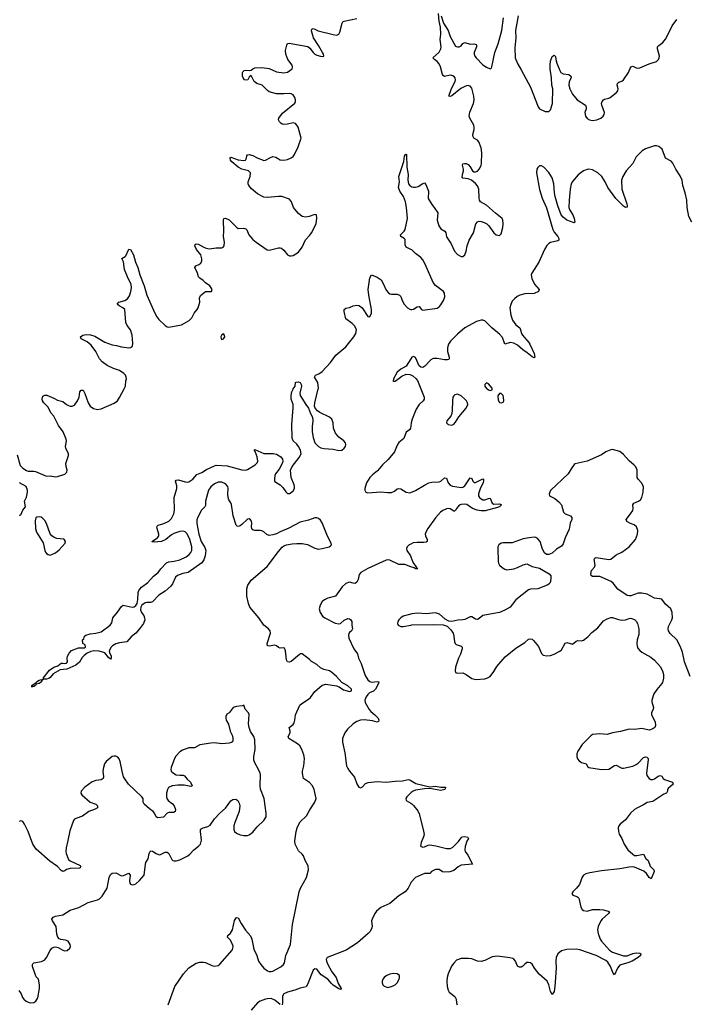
# Model space of a CAD drawing. Header units: inches. Extents: x 1694897 to 1849880, y 907231 to 1017944.
# Tile 23 of 171: x 1735717 to 1743050, y 943255 to 954048. Entities that reach past the tile are written whole.
import ezdxf

# ---------------------------------------------------------------- set-up
doc = ezdxf.new("R2010")
doc.units = ezdxf.units.IN
doc.header["$MEASUREMENT"] = 0
for name, color, linetype in [('B7934', 7, 'Continuous'), ('B7935', 7, 'Continuous'), ('B7944', 7, 'Continuous'), ('B7945', 7, 'Continuous')]:
    doc.layers.add(name, color=color, linetype=linetype)

msp = doc.modelspace()

# ---------------------------------------------------------------- linework, layer by layer
at = {"layer": 'B7934', "color": 6}
for points, elevation in [([(1735690, 949277), (1735723, 949163), (1735750, 949133), (1735790, 949107), (1735810, 949101), (1735870, 949101), (1735890, 949096), (1735990, 949050), (1736010, 949045), (1736050, 949047), (1736110, 949038), (1736130, 949041), (1736212, 949068), (1736233, 949087), (1736236, 949110), (1736224, 949150), (1736223, 949183), (1736250, 949270), (1736251, 949290), (1736222, 949350), (1736219, 949370), (1736230, 949430), (1736225, 949450), (1736193, 949530), (1736141, 949601), (1736090, 949703), (1736059, 949739), (1736030, 949799), (1735980, 949850), (1735966, 949870), (1735961, 949890), (1735970, 949922), (1735990, 949934), (1736014, 949934), (1736090, 949901), (1736130, 949879), (1736190, 949862), (1736228, 949830), (1736250, 949818), (1736270, 949810), (1736290, 949810), (1736316, 949824), (1736351, 949870), (1736367, 949910), (1736375, 949970), (1736390, 949988), (1736410, 949986), (1736430, 949952), (1736468, 949848), (1736490, 949812), (1736525, 949785), (1736570, 949775), (1736610, 949784), (1736750, 949843), (1736788, 949872), (1736810, 949905), (1736860, 950000)], 700), ([(1737343, 943250), (1737417, 943450), (1737510, 943591), (1737570, 943655), (1737650, 943706), (1737690, 943716), (1737730, 943717), (1737750, 943712), (1737820, 943680), (1737850, 943672), (1737890, 943679), (1737910, 943694), (1738044, 943850), (1738052, 943870), (1738053, 943893), (1738036, 943936), (1738021, 943961), (1737992, 943992), (1737995, 944010), (1738024, 944036), (1738047, 944070), (1738070, 944173), (1738090, 944208), (1738110, 944202), (1738141, 944141), (1738188, 944068), (1738246, 944006), (1738259, 943970), (1738281, 943861), (1738314, 943790), (1738331, 943730), (1738356, 943690), (1738390, 943653), (1738430, 943624), (1738450, 943615), (1738470, 943614), (1738490, 943619), (1738575, 943665), (1738604, 943690), (1738616, 943710), (1738632, 943790), (1738681, 943910), (1738705, 944130), (1738777, 944490), (1738791, 944530), (1738856, 944644), (1738881, 944730), (1738875, 944775), (1738843, 944830), (1738823, 944883), (1738810, 944901), (1738770, 944937), (1738733, 945010), (1738729, 945049), (1738743, 945150), (1738755, 945190), (1738774, 945230), (1738790, 945254), (1738857, 945323), (1738893, 945387), (1738950, 945470), (1738965, 945510), (1738942, 945610), (1738923, 945650), (1738890, 945686), (1738826, 945730), (1738813, 945790), (1738813, 945810), (1738830, 945870), (1738833, 945907), (1738834, 945950), (1738827, 945990), (1738805, 946050), (1738784, 946090), (1738760, 946110), (1738664, 946170), (1738656, 946190), (1738678, 946230), (1738678, 946250), (1738667, 946290), (1738710, 946324), (1738721, 946339), (1738731, 946369), (1738738, 946430), (1738785, 946535), (1738806, 946554), (1738880, 946600), (1738900, 946620), (1738950, 946685), (1739030, 946755), (1739070, 946766), (1739185, 946745), (1739214, 946734), (1739263, 946703), (1739330, 946685), (1739351, 946690), (1739351, 946710), (1739310, 946747), (1739244, 946784), (1739186, 946850), (1739130, 946897), (1739108, 946910), (1739047, 946927), (1739010, 946943), (1738970, 946979), (1738912, 947012), (1738890, 947035), (1738810, 947098), (1738790, 947096), (1738782, 947090), (1738690, 947014), (1738670, 947006), (1738650, 947010), (1738640, 947030), (1738628, 947130), (1738618, 947158), (1738610, 947164), (1738570, 947158), (1738550, 947168), (1738530, 947186), (1738510, 947192), (1738450, 947181), (1738430, 947184), (1738428, 947210), (1738465, 947325), (1738461, 947350), (1738443, 947370), (1738391, 947411), (1738336, 947490), (1738238, 947610), (1738222, 947650), (1738205, 947730), (1738205, 947810), (1738214, 947850), (1738250, 947904), (1738426, 948054), (1738550, 948220), (1738590, 948266), (1738610, 948279), (1738640, 948290), (1738699, 948301), (1738750, 948307), (1738810, 948307), (1738870, 948294), (1738950, 948255), (1738990, 948246), (1739030, 948250), (1739106, 948270), (1739121, 948279), (1739130, 948290), (1739127, 948310), (1739086, 948386), (1739030, 948532), (1739010, 948563), (1738990, 948580), (1738970, 948587), (1738950, 948587), (1738879, 948561), (1738790, 948542), (1738666, 948474), (1738570, 948435), (1738530, 948412), (1738490, 948400), (1738450, 948394), (1738424, 948404), (1738390, 948434), (1738370, 948445), (1738350, 948449), (1738291, 948449), (1738270, 948456), (1738258, 948470), (1738254, 948490), (1738260, 948530), (1738256, 948550), (1738246, 948566), (1738230, 948577), (1738210, 948573), (1738150, 948514), (1738130, 948499), (1738110, 948492), (1738097, 948497), (1738088, 948508), (1738056, 948610), (1738035, 948735), (1738030, 948752), (1738006, 948786), (1737999, 948810), (1737995, 948850), (1738000, 948910), (1737995, 948930), (1737970, 948959), (1737930, 948977), (1737890, 948977), (1737850, 948961), (1737810, 948926), (1737784, 948890), (1737750, 948770), (1737750, 948724), (1737744, 948710), (1737708, 948672), (1737666, 948594), (1737655, 948565), (1737655, 948525), (1737680, 948410), (1737705, 948330), (1737743, 948263), (1737754, 948230), (1737748, 948170), (1737732, 948128), (1737710, 948096), (1737561, 947990), (1737502, 947978), (1737445, 947955), (1737424, 947936), (1737390, 947865), (1737370, 947840), (1737310, 947784), (1737239, 947741), (1737170, 947668), (1737150, 947658), (1737110, 947659), (1737090, 947655), (1737054, 947630), (1737042, 947610), (1737039, 947579), (1737049, 947550), (1737076, 947516), (1737085, 947490), (1737087, 947470), (1737074, 947430), (1737030, 947370), (1736990, 947325), (1736938, 947282), (1736890, 947230), (1736810, 947218), (1736770, 947206), (1736734, 947186), (1736720, 947170), (1736698, 947130), (1736701, 947110), (1736717, 947070), (1736718, 947050), (1736710, 947040), (1736690, 947057), (1736648, 947108), (1736586, 947126), (1736530, 947130), (1736496, 947124), (1736456, 947104), (1736423, 947077), (1736402, 947058), (1736370, 947005), (1736330, 946972), (1736231, 946930), (1736159, 946921), (1736082, 946878), (1736050, 946836), (1736035, 946825), (1736010, 946820), (1735980, 946820), (1735972, 946830), (1736042, 946918), (1736090, 946952), (1736134, 946966), (1736170, 946994), (1736190, 946995), (1736210, 946990), (1736230, 946996), (1736240, 947010), (1736237, 947050), (1736241, 947070), (1736257, 947103), (1736285, 947135), (1736359, 947161), (1736430, 947164), (1736436, 947170), (1736435, 947195), (1736409, 947210), (1736406, 947250), (1736418, 947262), (1736428, 947290), (1736440, 947300), (1736490, 947317), (1736550, 947323), (1736610, 947337), (1736706, 947410), (1736725, 947435), (1736735, 947490), (1736787, 947553), (1736830, 947616), (1736851, 947629), (1736950, 947609), (1736970, 947611), (1736990, 947627), (1737002, 947650), (1737011, 947691), (1737015, 947770), (1737021, 947790), (1737033, 947807), (1737052, 947828), (1737120, 947880), (1737181, 947950), (1737232, 947988), (1737264, 948030), (1737326, 948094), (1737350, 948107), (1737410, 948112), (1737472, 948128), (1737539, 948161), (1737573, 948187), (1737591, 948209), (1737600, 948230), (1737601, 948270), (1737579, 948350), (1737550, 948414), (1737530, 948436), (1737510, 948443), (1737470, 948439), (1737405, 948415), (1737379, 948401), (1737317, 948350), (1737268, 948330), (1737190, 948320), (1737166, 948326), (1737165, 948330), (1737225, 948370), (1737239, 948390), (1737241, 948410), (1737221, 948470), (1737220, 948490), (1737223, 948497), (1737233, 948507), (1737295, 948525), (1737350, 948551), (1737378, 948582), (1737404, 948630), (1737413, 948670), (1737410, 948810), (1737439, 948910), (1737437, 948937), (1737423, 948990), (1737430, 949001), (1737455, 949005), (1737530, 948983), (1737550, 948979), (1737570, 948982), (1737611, 949010), (1737658, 949062), (1737710, 949083), (1737764, 949116), (1737850, 949159), (1737870, 949164), (1737990, 949159), (1738150, 949115), (1738188, 949112), (1738210, 949118), (1738296, 949170), (1738316, 949190), (1738324, 949210), (1738318, 949258), (1738296, 949316), (1738284, 949330), (1738290, 949337), (1738390, 949293), (1738494, 949294), (1738530, 949284), (1738578, 949258), (1738595, 949230), (1738598, 949210), (1738593, 949190), (1738557, 949123), (1738518, 949070), (1738510, 949052), (1738506, 949010), (1738509, 948989), (1738531, 948971), (1738570, 948950), (1738599, 948919), (1738630, 948873), (1738650, 948855), (1738670, 948855), (1738690, 948866), (1738710, 948885), (1738725, 948910), (1738728, 948930), (1738724, 948950), (1738689, 949029), (1738684, 949110), (1738700, 949150), (1738777, 949250), (1738798, 949290), (1738791, 949330), (1738771, 949370), (1738750, 949396), (1738712, 949430), (1738702, 949462), (1738697, 949610), (1738713, 949793), (1738710, 949830), (1738691, 949890), (1738689, 949930), (1738698, 949970), (1738710, 949997), (1738712, 950000)], 600), ([(1738797, 950000), (1738784, 949956), (1738790, 949930), (1738850, 949830), (1738881, 949790), (1738903, 949730), (1738923, 949690), (1738928, 949650), (1738918, 949590), (1738919, 949530), (1738930, 949468), (1738950, 949411), (1738959, 949399), (1738990, 949368), (1739014, 949354), (1739046, 949346), (1739150, 949341), (1739210, 949324), (1739243, 949330), (1739272, 949350), (1739283, 949370), (1739289, 949390), (1739285, 949410), (1739267, 949430), (1739210, 949471), (1739177, 949517), (1739153, 949570), (1739149, 949630), (1739136, 949670), (1739110, 949692), (1739002, 949742), (1738979, 949759), (1738953, 949790), (1738946, 949810), (1738949, 949849), (1738987, 950000)], 600), ([(1740000, 949592), (1739998, 949570), (1739986, 949554), (1739950, 949526), (1739924, 949456), (1739868, 949412), (1739850, 949383), (1739821, 949310), (1739753, 949227), (1739690, 949170), (1739637, 949103), (1739580, 949060), (1739551, 949030), (1739515, 948970), (1739495, 948910), (1739496, 948890), (1739509, 948870), (1739530, 948862), (1739673, 948873), (1739750, 948865), (1739790, 948867), (1739820, 948880), (1739850, 948907), (1739870, 948910), (1739890, 948905), (1739950, 948869), (1739990, 948863), (1740000, 948867)], 600), ([(1735710, 948616), (1735730, 948621), (1735750, 948671), (1735781, 948710), (1735770, 948770), (1735790, 948816), (1735801, 948870), (1735801, 948890), (1735788, 948930), (1735713, 948973)], 700), ([(1740000, 948299), (1739981, 948290), (1739959, 948270), (1739952, 948250), (1739955, 948230), (1739995, 948170), (1740000, 948159)], 600), ([(1740000, 948051), (1739935, 948075), (1739870, 948076), (1739770, 948122), (1739750, 948126), (1739730, 948123), (1739530, 948034), (1739453, 947987), (1739434, 947966), (1739423, 947910), (1739410, 947884), (1739390, 947869), (1739370, 947871), (1739330, 947884), (1739290, 947867), (1739249, 947831), (1739174, 947730), (1739092, 947708), (1739055, 947690), (1739031, 947670), (1739006, 947630), (1738997, 947590), (1739006, 947550), (1739034, 947510), (1739060, 947490), (1739170, 947432), (1739210, 947425), (1739229, 947431), (1739270, 947465), (1739310, 947485), (1739330, 947482), (1739344, 947470), (1739355, 947450), (1739353, 947410), (1739362, 947370), (1739352, 947350), (1739328, 947332), (1739321, 947319), (1739318, 947302), (1739322, 947270), (1739377, 947150), (1739418, 947098), (1739428, 947050), (1739456, 946990), (1739499, 946859), (1739530, 946811), (1739552, 946792), (1739570, 946785), (1739630, 946795), (1739651, 946790), (1739648, 946770), (1739612, 946708), (1739590, 946689), (1739549, 946671), (1739530, 946653), (1739510, 946625), (1739497, 946590), (1739502, 946562), (1739545, 946485), (1739564, 946464), (1739607, 946430), (1739641, 946390), (1739650, 946370), (1739645, 946355), (1739630, 946347), (1739582, 946362), (1739490, 946375), (1739449, 946371), (1739410, 946357), (1739368, 946330), (1739305, 946270), (1739279, 946230), (1739252, 946170), (1739251, 946130), (1739276, 946010), (1739296, 945870), (1739310, 945839), (1739330, 945810), (1739385, 945745), (1739410, 945671), (1739430, 945636), (1739450, 945627), (1739470, 945639), (1739504, 945676), (1739533, 945687), (1739630, 945699), (1739730, 945689), (1739830, 945703), (1739910, 945705), (1739970, 945720), (1739990, 945715), (1740000, 945709)], 600), ([(1740000, 947531), (1739918, 947510), (1739890, 947492), (1739869, 947470), (1739857, 947450), (1739853, 947430), (1739862, 947410), (1739890, 947396), (1739915, 947395), (1740000, 947412)], 700), ([(1735707, 943407), (1735733, 943370), (1735748, 943330), (1735763, 943310), (1735786, 943290), (1735810, 943279), (1735830, 943273), (1735870, 943275), (1735893, 943290), (1735914, 943326), (1735933, 943430), (1735935, 943470), (1735922, 943530), (1735898, 943558), (1735885, 943585), (1735858, 943670), (1735856, 943690), (1735861, 943699), (1735870, 943711), (1735955, 943725), (1735990, 943742), (1736010, 943770), (1736050, 943845), (1736070, 943871), (1736090, 943883), (1736110, 943886), (1736138, 943878), (1736190, 943847), (1736210, 943841), (1736236, 943844), (1736267, 943870), (1736273, 943890), (1736268, 943910), (1736246, 943946), (1736219, 943959), (1736166, 943966), (1736150, 943973), (1736133, 943993), (1736123, 944023), (1736115, 944110), (1736076, 944170), (1736069, 944190), (1736083, 944210), (1736110, 944221), (1736190, 944237), (1736270, 944287), (1736365, 944315), (1736467, 944373), (1736570, 944402), (1736590, 944413), (1736619, 944441), (1736674, 944530), (1736695, 944645), (1736710, 944678), (1736730, 944692), (1736770, 944698), (1736830, 944665), (1736853, 944667), (1736910, 944693), (1736926, 944670), (1736918, 944610), (1736922, 944582), (1736931, 944571), (1736950, 944565), (1736970, 944568), (1736990, 944577), (1737030, 944611), (1737080, 944670), (1737093, 944790), (1737099, 944810), (1737122, 944850), (1737135, 944910), (1737150, 944937), (1737170, 944935), (1737210, 944907), (1737236, 944896), (1737250, 944895), (1737310, 944922), (1737330, 944923), (1737351, 944910), (1737383, 944843), (1737393, 944833), (1737409, 944829), (1737430, 944829), (1737470, 944838), (1737558, 944882), (1737580, 944900), (1737622, 944950), (1737676, 944990), (1737696, 945010), (1737707, 945053), (1737695, 945150), (1737698, 945170), (1737703, 945177), (1737715, 945185), (1737777, 945203), (1737802, 945218), (1737850, 945287), (1737910, 945352), (1737970, 945407), (1738030, 945485), (1738050, 945499), (1738083, 945503), (1738106, 945490), (1738121, 945461), (1738129, 945430), (1738122, 945370), (1738071, 945250), (1738060, 945210), (1738060, 945170), (1738070, 945150), (1738090, 945132), (1738130, 945114), (1738170, 945106), (1738210, 945106), (1738230, 945113), (1738270, 945144), (1738319, 945201), (1738390, 945270), (1738415, 945310), (1738417, 945350), (1738394, 945510), (1738354, 945614), (1738351, 945651), (1738354, 945770), (1738350, 945790), (1738330, 945838), (1738294, 945894), (1738282, 945930), (1738282, 945970), (1738297, 946050), (1738293, 946153), (1738280, 946190), (1738245, 946245), (1738229, 946290), (1738224, 946330), (1738230, 946432), (1738222, 946450), (1738185, 946490), (1738170, 946534), (1738153, 946527), (1738090, 946521), (1738053, 946507), (1738010, 946452), (1737986, 946434), (1737976, 946410), (1737973, 946390), (1737978, 946370), (1738005, 946325), (1738023, 946250), (1738044, 946204), (1738052, 946172), (1738052, 946148), (1738046, 946134), (1738036, 946124), (1738010, 946116), (1737930, 946111), (1737850, 946120), (1737810, 946118), (1737690, 946098), (1737630, 946068), (1737570, 946067), (1737499, 946041), (1737470, 946023), (1737425, 945975), (1737411, 945949), (1737376, 945850), (1737372, 945830), (1737377, 945810), (1737400, 945790), (1737430, 945772), (1737470, 945766), (1737507, 945767), (1737520, 945760), (1737550, 945723), (1737586, 945690), (1737605, 945650), (1737590, 945643), (1737517, 945657), (1737450, 945658), (1737385, 945650), (1737348, 945630), (1737336, 945610), (1737326, 945570), (1737323, 945530), (1737328, 945510), (1737344, 945490), (1737391, 945451), (1737407, 945430), (1737422, 945390), (1737420, 945370), (1737401, 945359), (1737350, 945357), (1737330, 945350), (1737290, 945308), (1737230, 945299), (1737210, 945309), (1737193, 945350), (1737178, 945370), (1737138, 945398), (1737080, 945450), (1737068, 945470), (1737067, 945510), (1737053, 945530), (1736908, 945668), (1736867, 945727), (1736855, 945750), (1736837, 945810), (1736817, 945917), (1736806, 945946), (1736790, 945965), (1736770, 945976), (1736750, 945977), (1736730, 945970), (1736664, 945916), (1736646, 945890), (1736633, 945850), (1736627, 945810), (1736635, 945750), (1736631, 945729), (1736610, 945717), (1736551, 945709), (1736510, 945694), (1736430, 945635), (1736389, 945590), (1736386, 945570), (1736396, 945550), (1736490, 945472), (1736550, 945450), (1736570, 945430), (1736567, 945410), (1736544, 945396), (1736473, 945370), (1736404, 945316), (1736330, 945292), (1736317, 945283), (1736305, 945270), (1736264, 945156), (1736245, 945050), (1736224, 944970), (1736222, 944930), (1736227, 944907), (1736250, 944843), (1736268, 944828), (1736377, 944777), (1736384, 944770), (1736379, 944750), (1736373, 944747), (1736270, 944743), (1736230, 944732), (1736210, 944717), (1736190, 944711), (1736170, 944723), (1736130, 944767), (1736046, 944826), (1735896, 944956), (1735861, 945010), (1735810, 945149), (1735770, 945230), (1735750, 945259), (1735730, 945267), (1735710, 945260)], 700), ([(1740000, 945574), (1739956, 945530), (1739944, 945510), (1739950, 945490), (1740000, 945460)], 600), ([(1740000, 944588), (1739970, 944530), (1739937, 944490), (1739870, 944444), (1739770, 944360), (1739670, 944316), (1739624, 944276), (1739605, 944250), (1739576, 944190), (1739571, 944170), (1739578, 944110), (1739570, 944081), (1739553, 944050), (1739534, 944030), (1739417, 943930), (1739292, 943848), (1739083, 943770), (1739073, 943747), (1739075, 943730), (1739092, 943690), (1739136, 943610), (1739181, 943550), (1739203, 943483), (1739238, 943430), (1739237, 943423), (1739230, 943419), (1739210, 943424), (1739150, 943466), (1739130, 943484), (1739092, 943532), (1739018, 943578), (1738970, 943639), (1738950, 943643), (1738930, 943630), (1738869, 943471), (1738854, 943446), (1738790, 943434), (1738730, 943412), (1738650, 943390), (1738610, 943370), (1738596, 943344), (1738596, 943270), (1738591, 943249)], 600), ([(1738570, 943254), (1738510, 943302), (1738470, 943318), (1738430, 943316), (1738410, 943310), (1738350, 943288), (1738320, 943270), (1738252, 943190)], 600)]:
    msp.add_lwpolyline(points, dxfattribs=dict(at, elevation=elevation))
for points, elevation in [([(1735930, 948600), (1735904, 948596), (1735892, 948588), (1735886, 948554), (1735891, 948470), (1735901, 948430), (1735975, 948315), (1735990, 948230), (1736000, 948210), (1736010, 948196), (1736030, 948184), (1736050, 948180), (1736070, 948185), (1736110, 948204), (1736150, 948237), (1736213, 948310), (1736218, 948330), (1736208, 948348), (1736195, 948355), (1736123, 948363), (1736093, 948373), (1736069, 948389), (1736052, 948412), (1736010, 948526), (1735990, 948558), (1735970, 948581), (1735950, 948595)], 700), ([(1735968, 946811), (1735957, 946803), (1735954, 946790), (1735930, 946772), (1735897, 946763), (1735888, 946750), (1735870, 946740), (1735861, 946739), (1735850, 946730), (1735849, 946751), (1735897, 946783), (1735900, 946790), (1735930, 946810), (1735955, 946815)], 600), ([(1735968, 946811), (1735969, 946811), (1735978, 946818)], 600), ([(1739810, 943594), (1739770, 943587), (1739730, 943569), (1739707, 943550), (1739692, 943530), (1739685, 943510), (1739686, 943490), (1739695, 943470), (1739710, 943454), (1739750, 943441), (1739790, 943449), (1739830, 943470), (1739850, 943489), (1739872, 943530), (1739877, 943550), (1739875, 943570), (1739851, 943590)], 700)]:
    msp.add_lwpolyline(points, close=True, dxfattribs=dict(at, elevation=elevation))
at = {"layer": 'B7935', "color": 6}
for points, elevation in [([(1736860, 950000), (1736875, 950030), (1736879, 950090), (1736886, 950110), (1736884, 950130), (1736874, 950150), (1736857, 950170), (1736810, 950203), (1736744, 950224), (1736676, 950256), (1736618, 950298), (1736589, 950329), (1736549, 950410), (1736499, 950479), (1736456, 950516), (1736391, 950550), (1736382, 950570), (1736408, 950590), (1736425, 950595), (1736450, 950597), (1736493, 950593), (1736538, 950578), (1736650, 950512), (1736730, 950484), (1736778, 950478), (1736830, 950461), (1736910, 950451), (1736930, 950455), (1736951, 950470), (1736957, 950503), (1736947, 950590), (1736930, 950647), (1736895, 950695), (1736878, 950730), (1736869, 950870), (1736846, 950890), (1736806, 950910), (1736783, 950930), (1736803, 950950), (1736867, 950970), (1736898, 950990), (1736918, 951022), (1736935, 951070), (1736941, 951110), (1736936, 951150), (1736905, 951210), (1736866, 951310), (1736854, 951394), (1736834, 951430), (1736870, 951451), (1736879, 951461), (1736910, 951533), (1736930, 951530), (1736964, 951470), (1736986, 951390), (1737011, 951331), (1737032, 951250), (1737080, 951130), (1737110, 951030), (1737198, 950830), (1737220, 950790), (1737242, 950762), (1737310, 950695), (1737330, 950682), (1737350, 950677), (1737490, 950703), (1737571, 950750), (1737600, 950780), (1737628, 950832), (1737659, 950870), (1737670, 950890), (1737688, 950950), (1737685, 950995), (1737697, 951023), (1737750, 951067), (1737818, 951070), (1737823, 951090), (1737814, 951110), (1737798, 951130), (1737750, 951162), (1737725, 951190), (1737690, 951213), (1737674, 951230), (1737663, 951270), (1737633, 951330), (1737645, 951350), (1737677, 951363), (1737699, 951381), (1737710, 951406), (1737712, 951428), (1737700, 951470), (1737652, 951530), (1737636, 951570), (1737637, 951583), (1737649, 951591), (1737670, 951588), (1737749, 951549), (1737790, 951538), (1737870, 951549), (1737930, 951546), (1737946, 951554), (1737955, 951570), (1737959, 951610), (1737950, 951670), (1737954, 951730), (1737947, 951850), (1737951, 951869), (1737970, 951872), (1738010, 951856), (1738090, 951773), (1738110, 951761), (1738170, 951763), (1738194, 951754), (1738204, 951744), (1738226, 951690), (1738270, 951640), (1738305, 951610), (1738426, 951526), (1738450, 951520), (1738550, 951546), (1738570, 951548), (1738585, 951545), (1738610, 951522), (1738650, 951472), (1738670, 951461), (1738690, 951459), (1738710, 951464), (1738770, 951500), (1738810, 951556), (1738845, 951635), (1738895, 951685), (1738914, 951710), (1738965, 951810), (1738971, 951871), (1738969, 951909), (1738950, 951912), (1738888, 951892), (1738850, 951885), (1738810, 951890), (1738770, 951924), (1738731, 951970), (1738717, 951990), (1738693, 952053), (1738670, 952080), (1738588, 952110), (1738550, 952110), (1738430, 952099), (1738390, 952101), (1738320, 952140), (1738254, 952194), (1738227, 952230), (1738219, 952250), (1738219, 952270), (1738240, 952330), (1738243, 952370), (1738221, 952390), (1738150, 952411), (1738110, 952432), (1738039, 952490), (1738027, 952510), (1738023, 952530), (1738030, 952542), (1738110, 952512), (1738170, 952504), (1738191, 952510), (1738200, 952530), (1738203, 952557), (1738210, 952568), (1738230, 952569), (1738270, 952560), (1738310, 952537), (1738390, 952506), (1738410, 952510), (1738462, 952538), (1738490, 952548), (1738521, 952541), (1738570, 952513), (1738610, 952509), (1738650, 952515), (1738690, 952533), (1738712, 952550), (1738726, 952570), (1738766, 952654), (1738798, 952750), (1738766, 952870), (1738753, 952893), (1738736, 952910), (1738710, 952917), (1738650, 952902), (1738610, 952898), (1738590, 952904), (1738575, 952915), (1738561, 952930), (1738552, 952950), (1738554, 952970), (1738595, 953025), (1738730, 953133), (1738739, 953150), (1738738, 953170), (1738730, 953195), (1738710, 953225), (1738690, 953236), (1738670, 953238), (1738610, 953234), (1738530, 953237), (1738450, 953259), (1738430, 953272), (1738371, 953331), (1738313, 953350), (1738283, 953370), (1738250, 953438), (1738230, 953418), (1738216, 953390), (1738195, 953385), (1738177, 953390), (1738164, 953410), (1738158, 953430), (1738155, 953470), (1738162, 953478), (1738174, 953490), (1738190, 953494), (1738230, 953490), (1738250, 953493), (1738269, 953510), (1738290, 953520), (1738370, 953525), (1738450, 953512), (1738530, 953475), (1738610, 953465), (1738650, 953473), (1738700, 953510), (1738706, 953530), (1738700, 953550), (1738654, 953610), (1738631, 953670), (1738629, 953711), (1738641, 953770), (1738650, 953786), (1738668, 953792), (1738873, 953753), (1738896, 953736), (1738929, 953689), (1738950, 953669), (1738970, 953659), (1739011, 953649), (1739034, 953646), (1739048, 953650), (1739044, 953670), (1739034, 953690), (1738990, 953766), (1738933, 953850), (1738913, 953927), (1738917, 953943), (1738930, 953951), (1738950, 953945), (1738987, 953927), (1739150, 953884), (1739190, 953880), (1739210, 953890), (1739222, 953910), (1739248, 954010), (1739257, 954023), (1739270, 954032), (1739410, 954062)], 700), ([(1740000, 951530), (1739950, 951554), (1739939, 951579), (1739937, 951637), (1739929, 951650), (1739892, 951672), (1739889, 951690), (1739927, 951730), (1739939, 951750), (1739964, 951870), (1739954, 951990), (1739941, 952050), (1739921, 952110), (1739880, 952170), (1739867, 952210), (1739875, 952270), (1739870, 952330), (1739925, 952495), (1739930, 952551), (1739941, 952570), (1739950, 952573), (1739952, 952570), (1739956, 952430), (1739970, 952350), (1739966, 952290), (1739976, 952250), (1739990, 952230), (1740000, 952224)], 600), ([(1738987, 950000), (1738990, 950010), (1738980, 950070), (1738945, 950130), (1738957, 950150), (1738993, 950167), (1739030, 950192), (1739122, 950290), (1739180, 950370), (1739290, 950462), (1739375, 950570), (1739399, 950610), (1739405, 950650), (1739388, 950690), (1739359, 950719), (1739288, 950770), (1739269, 950850), (1739269, 950871), (1739290, 950887), (1739330, 950893), (1739368, 950912), (1739410, 950920), (1739430, 950916), (1739450, 950906), (1739468, 950888), (1739530, 950796), (1739550, 950792), (1739569, 950830), (1739569, 950871), (1739540, 951030), (1739534, 951090), (1739550, 951218), (1739570, 951253), (1739630, 951227), (1739675, 951195), (1739698, 951158), (1739730, 951085), (1739754, 951054), (1739770, 951043), (1739790, 951038), (1739850, 951038), (1739875, 951030), (1739890, 951013), (1739905, 950970), (1739928, 950928), (1739963, 950890), (1739990, 950874), (1740000, 950872)], 600), ([(1740000, 950330), (1739949, 950251), (1739890, 950219), (1739850, 950184), (1739810, 950112), (1739807, 950087), (1739810, 950081), (1739814, 950086), (1739830, 950087), (1739900, 950140), (1739950, 950162), (1739990, 950159), (1740000, 950154)], 600), ([(1738712, 950000), (1738733, 950030), (1738739, 950070), (1738744, 950076), (1738770, 950078), (1738788, 950070), (1738799, 950050), (1738803, 950030), (1738800, 950010), (1738797, 950000)], 600)]:
    msp.add_lwpolyline(points, dxfattribs=dict(at, elevation=elevation))
at = {"layer": 'B7935', "color": 6, "elevation": 700}
msp.add_lwpolyline([(1737950, 950603), (1737930, 950595), (1737921, 950570), (1737923, 950550), (1737930, 950542), (1737950, 950548), (1737962, 950570), (1737960, 950590)], close=True, dxfattribs=at)
at = {"layer": 'B7944', "color": 6}
for points, elevation in [([(1740109, 950000), (1740146, 949910), (1740146, 949890), (1740134, 949870), (1740091, 949829), (1740060, 949780), (1740014, 949670), (1740004, 949630), (1740000, 949592)], 600), ([(1740836, 950000), (1740850, 949990), (1740870, 949985), (1740890, 949989), (1740891, 950000)], 700), ([(1743060, 946850), (1742998, 947010), (1742976, 947116), (1742950, 947181), (1742914, 947250), (1742841, 947321), (1742823, 947350), (1742818, 947370), (1742822, 947398), (1742860, 947470), (1742866, 947490), (1742864, 947550), (1742849, 947589), (1742790, 947642), (1742750, 947698), (1742670, 947709), (1742590, 947750), (1742530, 947763), (1742490, 947761), (1742410, 947734), (1742390, 947732), (1742370, 947737), (1742267, 947807), (1742218, 947870), (1742193, 947890), (1742070, 947944), (1741990, 947946), (1741976, 947956), (1741972, 947970), (1741979, 948010), (1742013, 948047), (1742020, 948070), (1742009, 948130), (1742016, 948144), (1742030, 948152), (1742169, 948131), (1742190, 948136), (1742250, 948181), (1742310, 948212), (1742391, 948269), (1742460, 948350), (1742484, 948410), (1742486, 948450), (1742473, 948490), (1742448, 948510), (1742406, 948526), (1742367, 948547), (1742359, 948570), (1742407, 948630), (1742431, 948669), (1742436, 948690), (1742432, 948730), (1742441, 948750), (1742494, 948770), (1742514, 948786), (1742530, 948810), (1742546, 948870), (1742547, 948930), (1742528, 948970), (1742490, 949010), (1742481, 949030), (1742478, 949110), (1742465, 949145), (1742446, 949166), (1742391, 949211), (1742330, 949283), (1742290, 949316), (1742210, 949335), (1742190, 949333), (1742137, 949310), (1742090, 949279), (1741930, 949208), (1741801, 949179), (1741789, 949171), (1741755, 949125), (1741723, 949070), (1741530, 948888), (1741515, 948850), (1741520, 948830), (1741578, 948798), (1741622, 948762), (1741650, 948730), (1741674, 948650), (1741690, 948633), (1741748, 948608), (1741764, 948590), (1741762, 948570), (1741747, 948530), (1741736, 948464), (1741690, 948370), (1741670, 948303), (1741650, 948276), (1741597, 948243), (1741550, 948201), (1741510, 948185), (1741487, 948187), (1741464, 948204), (1741443, 948243), (1741417, 948330), (1741390, 948359), (1741370, 948371), (1741350, 948376), (1741295, 948370), (1741230, 948356), (1741110, 948315), (1741010, 948315), (1740990, 948309), (1740964, 948290), (1740955, 948270), (1740953, 948250), (1740958, 948110), (1740962, 948090), (1740973, 948070), (1741002, 948042), (1741030, 948025), (1741050, 948019), (1741130, 948027), (1741170, 948042), (1741230, 948073), (1741270, 948082), (1741330, 948056), (1741410, 948037), (1741514, 947974), (1741532, 947952), (1741534, 947930), (1741529, 947890), (1741521, 947870), (1741510, 947859), (1741492, 947848), (1741390, 947809), (1741310, 947805), (1741290, 947797), (1741152, 947688), (1741087, 947610), (1741030, 947574), (1740970, 947551), (1740790, 947519), (1740750, 947485), (1740730, 947475), (1740710, 947477), (1740670, 947501), (1740650, 947503), (1740590, 947474), (1740570, 947469), (1740515, 947465), (1740450, 947453), (1740416, 947456), (1740377, 947477), (1740314, 947530), (1740270, 947545), (1740170, 947536), (1740077, 947543), (1740010, 947534), (1740000, 947531)], 700), ([(1740000, 948867), (1740050, 948886), (1740150, 948947), (1740198, 948970), (1740230, 948978), (1740310, 948983), (1740330, 948989), (1740370, 949026), (1740390, 949024), (1740411, 948971), (1740430, 948945), (1740455, 948935), (1740550, 948920), (1740570, 948924), (1740590, 948938), (1740650, 949027), (1740670, 949019), (1740680, 948990), (1740695, 948975), (1740710, 948974), (1740790, 949014), (1740795, 949010), (1740796, 948996), (1740791, 948971), (1740764, 948916), (1740740, 948850), (1740742, 948830), (1740752, 948812), (1740770, 948796), (1740790, 948786), (1740810, 948786), (1740850, 948801), (1740870, 948803), (1740890, 948748), (1740910, 948738), (1740970, 948740), (1740992, 948730), (1740973, 948710), (1740950, 948701), (1740815, 948665), (1740770, 948664), (1740726, 948670), (1740675, 948690), (1740613, 948733), (1740590, 948737), (1740550, 948733), (1740530, 948725), (1740500, 948690), (1740490, 948669), (1740478, 948662), (1740470, 948660), (1740430, 948687), (1740410, 948690), (1740390, 948686), (1740350, 948669), (1740327, 948650), (1740270, 948588), (1740185, 948470), (1740163, 948430), (1740159, 948410), (1740162, 948390), (1740180, 948350), (1740180, 948330), (1740170, 948322), (1740144, 948316), (1740070, 948317), (1740027, 948313), (1740000, 948299)], 600), ([(1740000, 948159), (1740023, 948103), (1740063, 948043), (1740076, 948030), (1740050, 948028), (1740038, 948038), (1740000, 948051)], 600), ([(1740000, 947412), (1740010, 947414), (1740250, 947420), (1740356, 947416), (1740399, 947399), (1740439, 947359), (1740463, 947323), (1740473, 947290), (1740477, 947230), (1740485, 947210), (1740498, 947198), (1740550, 947181), (1740562, 947170), (1740563, 947150), (1740546, 947094), (1740524, 947050), (1740490, 946950), (1740486, 946910), (1740491, 946891), (1740510, 946884), (1740570, 946887), (1740606, 946870), (1740667, 946827), (1740714, 946814), (1740810, 946824), (1740832, 946830), (1740868, 946850), (1740910, 946905), (1740942, 946958), (1741035, 947065), (1741150, 947159), (1741250, 947222), (1741290, 947256), (1741310, 947262), (1741330, 947256), (1741343, 947243), (1741398, 947178), (1741430, 947101), (1741450, 947081), (1741490, 947075), (1741530, 947079), (1741570, 947092), (1741634, 947126), (1741650, 947141), (1741690, 947214), (1741701, 947219), (1741710, 947223), (1741770, 947204), (1741810, 947236), (1741830, 947244), (1741870, 947240), (1741890, 947245), (1741938, 947282), (1741984, 947330), (1742050, 947383), (1742110, 947457), (1742150, 947481), (1742190, 947495), (1742210, 947495), (1742273, 947473), (1742310, 947466), (1742350, 947471), (1742390, 947486), (1742410, 947487), (1742450, 947473), (1742470, 947455), (1742484, 947430), (1742499, 947370), (1742499, 947310), (1742481, 947250), (1742475, 947210), (1742484, 947164), (1742510, 947133), (1742530, 947116), (1742630, 947061), (1742670, 947029), (1742730, 946957), (1742755, 946910), (1742769, 946870), (1742769, 946830), (1742757, 946783), (1742750, 946770), (1742694, 946706), (1742661, 946659), (1742641, 946590), (1742641, 946570), (1742658, 946510), (1742656, 946490), (1742636, 946450), (1742636, 946430), (1742675, 946350), (1742681, 946310), (1742672, 946290), (1742650, 946274), (1742610, 946260), (1742530, 946277), (1742450, 946268), (1742390, 946272), (1742295, 946245), (1742210, 946230), (1742150, 946211), (1742070, 946219), (1742030, 946218), (1741990, 946211), (1741970, 946197), (1741877, 946103), (1741831, 946030), (1741820, 946000), (1741818, 945970), (1741826, 945946), (1741844, 945924), (1741870, 945907), (1741920, 945890), (1741939, 945859), (1741950, 945850), (1742090, 945829), (1742170, 945834), (1742230, 945872), (1742250, 945876), (1742310, 945845), (1742330, 945845), (1742430, 945865), (1742470, 945883), (1742490, 945898), (1742550, 945960), (1742570, 945968), (1742585, 945965), (1742599, 945950), (1742599, 945939), (1742580, 945790), (1742585, 945765), (1742610, 945732), (1742630, 945719), (1742650, 945719), (1742670, 945726), (1742710, 945755), (1742730, 945763), (1742750, 945756), (1742764, 945730), (1742779, 945719), (1742865, 945690), (1742874, 945670), (1742819, 945621), (1742811, 945610), (1742810, 945590), (1742800, 945570), (1742770, 945558), (1742650, 945480), (1742590, 945467), (1742550, 945441), (1742484, 945410), (1742451, 945389), (1742407, 945350), (1742350, 945278), (1742294, 945230), (1742280, 945210), (1742272, 945190), (1742273, 945150), (1742282, 945122), (1742312, 945072), (1742338, 945010), (1742377, 944950), (1742430, 944900), (1742450, 944888), (1742475, 944885), (1742550, 944900), (1742574, 944854), (1742601, 944830), (1742620, 944770), (1742661, 944730), (1742665, 944710), (1742631, 944629), (1742610, 944644), (1742582, 944690), (1742554, 944714), (1742450, 944757), (1742430, 944761), (1742390, 944759), (1742290, 944740), (1742090, 944720), (1741962, 944698), (1741916, 944684), (1741890, 944670), (1741877, 944650), (1741846, 944570), (1741813, 944527), (1741773, 944490), (1741762, 944470), (1741773, 944450), (1741817, 944437), (1741830, 944430), (1741839, 944419), (1741845, 944405), (1741861, 944321), (1741876, 944296), (1741890, 944284), (1741930, 944276), (1741990, 944295), (1742070, 944296), (1742110, 944291), (1742174, 944274), (1742177, 944270), (1742165, 944250), (1742095, 944190), (1742080, 944170), (1742051, 944110), (1742045, 944070), (1742051, 944030), (1742074, 943970), (1742090, 943946), (1742178, 943850), (1742210, 943827), (1742330, 943785), (1742370, 943787), (1742430, 943812), (1742470, 943818), (1742510, 943815), (1742521, 943810), (1742514, 943790), (1742490, 943767), (1742423, 943730), (1742376, 943710), (1742310, 943693), (1742290, 943683), (1742263, 943650), (1742230, 943577), (1742216, 943596), (1742188, 943670), (1742157, 943717), (1742135, 943735), (1742030, 943790), (1741850, 943852), (1741810, 943860), (1741710, 943856), (1741650, 943840), (1741610, 943810), (1741593, 943770), (1741590, 943730), (1741592, 943652), (1741579, 943450), (1741570, 943396), (1741550, 943363), (1741530, 943395), (1741513, 943470), (1741493, 943510), (1741407, 943587), (1741356, 943650), (1741330, 943695), (1741310, 943710), (1741290, 943714), (1741270, 943712), (1741250, 943697), (1741228, 943672), (1741210, 943664), (1741190, 943663), (1741170, 943674), (1741147, 943730), (1741130, 943749), (1741116, 943756), (1741085, 943765), (1740950, 943782), (1740890, 943775), (1740810, 943736), (1740770, 943725), (1740729, 943729), (1740670, 943752), (1740630, 943759), (1740550, 943756), (1740502, 943738), (1740472, 943708), (1740446, 943674), (1740408, 943590), (1740398, 943550), (1740395, 943510), (1740397, 943450), (1740408, 943410), (1740422, 943390), (1740481, 943341), (1740496, 943310), (1740502, 943270), (1740509, 943250)], 700), ([(1740000, 945709), (1740056, 945676), (1740210, 945639), (1740270, 945646), (1740330, 945634), (1740376, 945636), (1740385, 945630), (1740376, 945624), (1740372, 945610), (1740330, 945599), (1740210, 945620), (1740150, 945617), (1740050, 945602), (1740027, 945593), (1740003, 945577), (1740000, 945574)], 600), ([(1740000, 945460), (1740012, 945452), (1740030, 945436), (1740076, 945376), (1740090, 945343), (1740136, 945170), (1740145, 945115), (1740139, 945090), (1740115, 945030), (1740108, 944990), (1740130, 944978), (1740150, 944981), (1740190, 945001), (1740210, 945005), (1740274, 944994), (1740390, 944963), (1740436, 944964), (1740462, 944978), (1740521, 945039), (1740550, 945080), (1740563, 945090), (1740590, 945096), (1740626, 945086), (1740631, 945071), (1740615, 945045), (1740596, 944984), (1740590, 944950), (1740595, 944930), (1740625, 944890), (1740674, 944790), (1740550, 944780), (1740517, 944763), (1740470, 944722), (1740427, 944707), (1740370, 944703), (1740349, 944709), (1740310, 944733), (1740270, 944733), (1740227, 944710), (1740210, 944690), (1740150, 944688), (1740050, 944645), (1740001, 944590), (1740000, 944588)], 600)]:
    msp.add_lwpolyline(points, dxfattribs=dict(at, elevation=elevation))
at = {"layer": 'B7944', "color": 6, "elevation": 700}
for points in [[(1740510, 949943), (1740483, 949937), (1740470, 949925), (1740462, 949910), (1740455, 949870), (1740454, 949766), (1740449, 949730), (1740438, 949702), (1740393, 949650), (1740392, 949630), (1740410, 949610), (1740450, 949605), (1740470, 949613), (1740490, 949635), (1740526, 949694), (1740606, 949790), (1740623, 949830), (1740620, 949850), (1740610, 949870), (1740592, 949890), (1740550, 949925)], [(1740990, 949949), (1740970, 949949), (1740954, 949926), (1740956, 949876), (1740970, 949853), (1740990, 949847), (1741010, 949854), (1741019, 949870), (1741017, 949910), (1741011, 949930)]]:
    msp.add_lwpolyline(points, close=True, dxfattribs=at)
at = {"layer": 'B7945', "color": 6}
for points, elevation in [([(1740000, 952224), (1740010, 952217), (1740030, 952212), (1740050, 952211), (1740081, 952219), (1740130, 952252), (1740150, 952260), (1740163, 952243), (1740195, 952170), (1740190, 952089), (1740230, 952023), (1740257, 951990), (1740296, 951930), (1740290, 951850), (1740306, 951790), (1740330, 951755), (1740373, 951730), (1740383, 951710), (1740390, 951668), (1740441, 951590), (1740479, 951510), (1740510, 951474), (1740550, 951451), (1740570, 951453), (1740590, 951470), (1740605, 951510), (1740619, 951570), (1740639, 951630), (1740688, 951710), (1740711, 951809), (1740730, 951832), (1740750, 951838), (1740770, 951835), (1740805, 951825), (1740831, 951811), (1740855, 951790), (1740910, 951712), (1740936, 951690), (1740970, 951681), (1740990, 951700), (1741007, 951770), (1741010, 951810), (1741009, 951850), (1741000, 951870), (1740926, 951926), (1740830, 952014), (1740764, 952050), (1740754, 952070), (1740750, 952090), (1740746, 952190), (1740730, 952227), (1740710, 952251), (1740664, 952290), (1740630, 952303), (1740571, 952311), (1740563, 952323), (1740565, 952350), (1740578, 952390), (1740579, 952410), (1740568, 952452), (1740571, 952469), (1740587, 952473), (1740607, 952470), (1740630, 952459), (1740650, 952435), (1740675, 952390), (1740690, 952381), (1740710, 952379), (1740730, 952387), (1740750, 952409), (1740770, 952450), (1740775, 952470), (1740778, 952590), (1740770, 952642), (1740744, 952710), (1740730, 952726), (1740691, 952750), (1740684, 952764), (1740681, 952790), (1740695, 952845), (1740695, 952870), (1740690, 952892), (1740647, 952967), (1740641, 952990), (1740647, 953033), (1740688, 953130), (1740693, 953170), (1740691, 953210), (1740670, 953297), (1740650, 953318), (1740630, 953325), (1740610, 953324), (1740590, 953317), (1740548, 953292), (1740450, 953214), (1740430, 953206), (1740416, 953210), (1740445, 953295), (1740486, 953370), (1740491, 953390), (1740487, 953410), (1740470, 953428), (1740450, 953438), (1740430, 953440), (1740370, 953426), (1740355, 953435), (1740348, 953448), (1740325, 953530), (1740310, 953563), (1740289, 953589), (1740259, 953610), (1740242, 953630), (1740309, 953691), (1740328, 953730), (1740331, 953749), (1740322, 953830), (1740329, 953890), (1740325, 953965), (1740310, 954033), (1740305, 954115)], 600), ([(1740332, 954090), (1740357, 954010), (1740411, 953931), (1740430, 953864), (1740490, 953759), (1740510, 953750), (1740530, 953750), (1740550, 953762), (1740570, 953786), (1740590, 953798), (1740650, 953778), (1740690, 953782), (1740715, 953775), (1740720, 953770), (1740720, 953750), (1740694, 953690), (1740694, 953670), (1740701, 953650), (1740715, 953630), (1740790, 953555), (1740830, 953528), (1740871, 953509), (1740883, 953517), (1740889, 953531), (1740921, 953690), (1740958, 953782), (1740997, 953930), (1741015, 954070)], 600), ([(1741175, 954090), (1741146, 953930), (1741152, 953850), (1741141, 953741), (1741144, 953630), (1741167, 953567), (1741210, 953497), (1741310, 953310), (1741394, 953094), (1741410, 953072), (1741470, 953042), (1741510, 953043), (1741530, 953059), (1741551, 953130), (1741554, 953290), (1741546, 953330), (1741542, 953410), (1741527, 953510), (1741525, 953555), (1741530, 953593), (1741550, 953645), (1741570, 953660), (1741584, 953644), (1741588, 953610), (1741600, 953570), (1741632, 953492), (1741645, 953470), (1741670, 953453), (1741730, 953447), (1741752, 953430), (1741755, 953410), (1741736, 953370), (1741731, 953330), (1741740, 953290), (1741770, 953230), (1741822, 953170), (1741913, 953110), (1741922, 953090), (1741920, 953070), (1741906, 953030), (1741913, 952990), (1741930, 952965), (1741959, 952950), (1741990, 952943), (1742036, 952950), (1742080, 952970), (1742108, 952992), (1742119, 953010), (1742120, 953030), (1742092, 953110), (1742090, 953130), (1742095, 953150), (1742110, 953170), (1742123, 953177), (1742170, 953188), (1742184, 953196), (1742252, 953250), (1742267, 953270), (1742270, 953290), (1742262, 953330), (1742263, 953350), (1742277, 953363), (1742310, 953374), (1742330, 953390), (1742383, 953470), (1742410, 953531), (1742430, 953539), (1742470, 953520), (1742490, 953518), (1742510, 953522), (1742610, 953566), (1742690, 953590), (1742713, 953610), (1742721, 953630), (1742723, 953650), (1742701, 953730), (1742703, 953750), (1742715, 953765), (1742762, 953798), (1742790, 953833), (1742831, 953910), (1742861, 953979), (1742913, 954050)], 600), ([(1743078, 951830), (1743045, 951890), (1743028, 951990), (1743022, 952070), (1743006, 952150), (1742980, 952230), (1742972, 952290), (1742950, 952338), (1742901, 952410), (1742870, 952476), (1742850, 952499), (1742790, 952530), (1742752, 952630), (1742718, 952658), (1742690, 952666), (1742670, 952666), (1742570, 952631), (1742534, 952610), (1742470, 952543), (1742430, 952470), (1742360, 952390), (1742322, 952330), (1742307, 952290), (1742310, 952190), (1742366, 952030), (1742371, 952009), (1742368, 951992), (1742350, 951989), (1742330, 952003), (1742247, 952087), (1742159, 952210), (1742129, 952270), (1742092, 952330), (1742050, 952370), (1741990, 952401), (1741950, 952410), (1741930, 952407), (1741890, 952390), (1741832, 952348), (1741770, 952276), (1741758, 952250), (1741746, 952190), (1741733, 952070), (1741731, 951990), (1741741, 951961), (1741775, 951910), (1741790, 951869), (1741797, 951830), (1741790, 951820), (1741710, 951851), (1741670, 951882), (1741648, 951908), (1741609, 952009), (1741582, 952110), (1741575, 952150), (1741567, 952250), (1741550, 952315), (1741510, 952372), (1741456, 952430), (1741430, 952446), (1741410, 952445), (1741392, 952428), (1741382, 952410), (1741375, 952370), (1741410, 952186), (1741438, 952090), (1741485, 951985), (1741554, 951750), (1741570, 951719), (1741611, 951671), (1741623, 951650), (1741620, 951630), (1741610, 951624), (1741530, 951605), (1741510, 951593), (1741490, 951574), (1741463, 951530), (1741404, 951390), (1741324, 951270), (1741320, 951250), (1741327, 951210), (1741356, 951150), (1741407, 951090), (1741397, 951070), (1741350, 951046), (1741250, 951044), (1741195, 951030), (1741166, 951014), (1741134, 950990), (1741110, 950962), (1741094, 950926), (1741086, 950890), (1741094, 950810), (1741115, 950755), (1741150, 950702), (1741193, 950670), (1741203, 950650), (1741212, 950610), (1741224, 950590), (1741291, 950511), (1741304, 950490), (1741352, 950390), (1741358, 950350), (1741350, 950340), (1741330, 950352), (1741276, 950396), (1741226, 950430), (1741170, 950479), (1741130, 950501), (1741090, 950508), (1741030, 950491), (1741003, 950563), (1740970, 950602), (1740889, 950669), (1740810, 950747), (1740790, 950755), (1740770, 950756), (1740719, 950741), (1740590, 950669), (1740510, 950601), (1740436, 950524), (1740413, 950490), (1740401, 950450), (1740402, 950410), (1740421, 950350), (1740421, 950330), (1740417, 950323), (1740402, 950318), (1740370, 950318), (1740290, 950335), (1740245, 950335), (1740219, 950321), (1740153, 950250), (1740130, 950237), (1740110, 950239), (1740090, 950254), (1740050, 950345), (1740030, 950357), (1740012, 950348), (1740000, 950330)], 600), ([(1740000, 950872), (1740010, 950870), (1740030, 950876), (1740070, 950900), (1740090, 950903), (1740119, 950870), (1740130, 950864), (1740290, 950886), (1740310, 950899), (1740330, 950921), (1740358, 950970), (1740371, 951010), (1740369, 951049), (1740357, 951070), (1740270, 951136), (1740246, 951166), (1740157, 951370), (1740130, 951417), (1740110, 951442), (1740050, 951485), (1740010, 951525), (1740000, 951530)], 600), ([(1740000, 950154), (1740023, 950143), (1740056, 950116), (1740072, 950092), (1740109, 950000)], 600), ([(1740891, 950000), (1740892, 950010), (1740850, 950058), (1740830, 950066), (1740810, 950051), (1740810, 950030), (1740830, 950004), (1740836, 950000)], 700)]:
    msp.add_lwpolyline(points, dxfattribs=dict(at, elevation=elevation))

doc.saveas('drawing.dxf')
